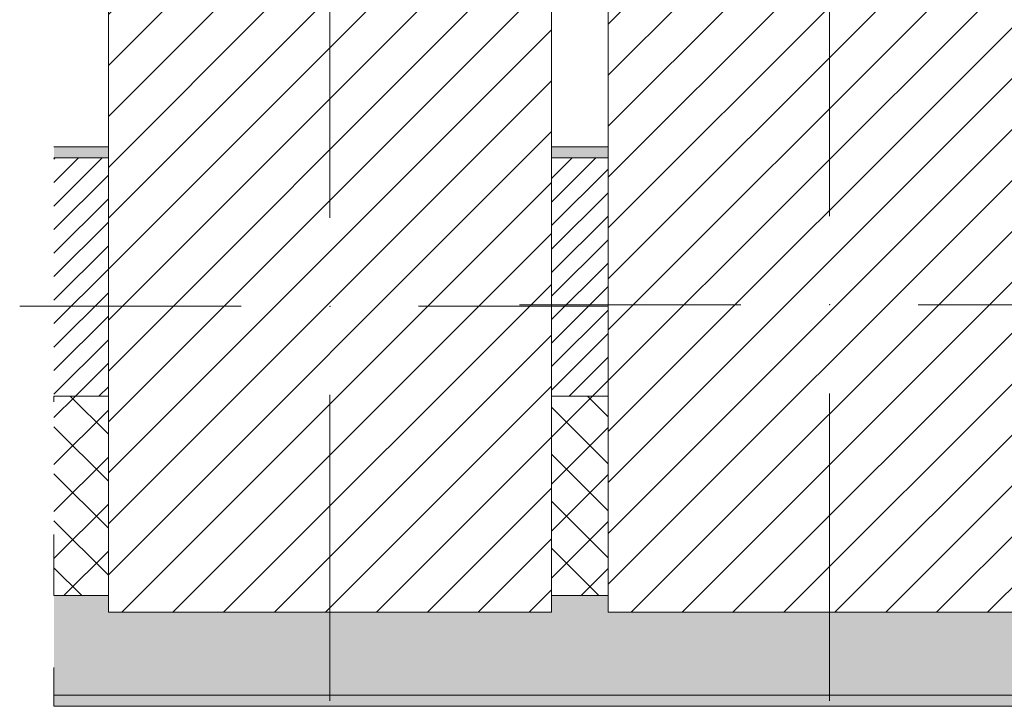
# Model space of a CAD drawing. Header units: millimetres. Extents: x -28277 to 305935, y -19284 to 4746.
# Tile 1 of 136: x -12967 to -12078, y -1699 to -1079. Entities that reach past the tile are written whole.
import ezdxf

# ---------------------------------------------------------------- set-up
doc = ezdxf.new("R2010")
doc.units = ezdxf.units.MM
doc.header["$MEASUREMENT"] = 0
doc.linetypes.add('Wipeout_Contour', pattern=[1000, 0, -1000])
for name, color, linetype in [('10_ESTR_Pilars', 7, 'Continuous'), ('12_FAÇ_Façana', 7, 'Continuous'), ('Nuevo_09_EI_Mobiliari general', 7, 'Continuous')]:
    doc.layers.add(name, color=color, linetype=linetype)
for name, color, linetype, lineweight in [('10_ESTR_Pilars_Pluma_Nº__20', 1, 'Continuous', 5), ('10_ESTR_Pilars_Pluma_Nº__28', 7, 'Continuous', 20), ('10_ESTR_Pilars_Pluma_Nº__42', 8, 'Continuous', 25), ('12_FAÇ_Façana_Pluma_Nº__2', 8, 'Continuous', 5), ('12_FAÇ_Façana_Pluma_Nº__7', 7, 'Continuous', 5), ('Nuevo_09_EI_Mobiliari general_Pluma_Nº__1', 7, 'Continuous', 5)]:
    doc.layers.add(name, color=color, linetype=linetype, lineweight=lineweight)
for name, color, linetype, lineweight, true_color in [('12_FAÇ_Façana_Pluma_Nº__102', 7, 'Continuous', 5, 0xcccccc), ('12_FAÇ_Façana_Pluma_Nº__174', 7, 'Continuous', 13, 0xe4ad2c), ('12_FAÇ_Façana_Pluma_Nº__176', 7, 'Continuous', 15, 0x93a0c6)]:
    doc.layers.add(name, color=color, linetype=linetype, lineweight=lineweight, true_color=true_color)
pattern_1 = [(45, (0, 0), (-21.2132, 21.2132), []), (135, (0, 0), (21.2132, 21.2132), [])]
pattern_2 = [(45, (0, 0), (-10.606602, 10.606602), [])]
pattern_3 = [(45, (0, 0), (-22.98097, 22.98097), [])]

# ---------------------------------------------------------------- blocks, each defined once
blk = doc.blocks.new('Forjado_2_5', base_point=(-12282.84, 1963.55))
at = {"layer": 'Nuevo_09_EI_Mobiliari general', "linetype": 'Continuous', "lineweight": 0, "true_color": 0xffffff}
blk.add_hatch(color=7, dxfattribs=at).paths.add_polyline_path([(-12282.84, 1963.55), (-12282.84, -1128.98), (-7154.41, -1128.98), (-7167.86, 1963.55), (-7955.11, 1963.55), (-7955.11, -328.98), (-11482.84, -328.98), (-11482.84, 1963.55)])
at = {"layer": 'Nuevo_09_EI_Mobiliari general_Pluma_Nº__1', "color": 7, "linetype": 'Continuous', "lineweight": 5, "flags": 128}
blk.add_lwpolyline([(-12282.84, 1963.55), (-12282.84, -1128.98), (-7154.41, -1128.98), (-7167.86, 1963.55), (-7955.11, 1963.55), (-7955.11, -328.98), (-11482.84, -328.98), (-11482.84, 1963.55)], close=True, dxfattribs=at)
blk = doc.blocks.new('Muro_4_5', base_point=(-12935.93, -1193.98))
at = {"layer": '12_FAÇ_Façana_Pluma_Nº__102', "linetype": 'Continuous', "lineweight": 0, "true_color": 0xe5e5e5}
for points in [[(-12935.93, -1688.98), (-8781.93, -1688.98), (-8781.93, -1598.98), (-12035.86, -1598.98), (-12035.86, -1613.98), (-12435.86, -1613.98), (-12435.86, -1598.98), (-12486.81, -1598.98), (-12486.81, -1613.98), (-12886.81, -1613.98), (-12886.81, -1598.98), (-12935.93, -1598.98)], [(-12935.93, -1698.98), (-8781.93, -1698.98), (-8781.93, -1688.98), (-12935.93, -1688.98)]]:
    blk.add_hatch(color=254, dxfattribs=at).paths.add_polyline_path(points)
at = {"layer": '12_FAÇ_Façana_Pluma_Nº__174', "linetype": 'Continuous', "lineweight": 13, "true_color": 0xe4ad2c}
h = blk.add_hatch(dxfattribs=at)
h.set_pattern_fill('SATE_Aislamiento_0005', color=42, style=0, pattern_type=2)
h.set_pattern_definition(pattern_1)
h.paths.add_polyline_path([(-12935.93, -1598.98), (-12886.81, -1598.98), (-12886.81, -1418.98), (-12935.93, -1418.98)])
h = blk.add_hatch(dxfattribs=at)
h.set_pattern_fill('SATE_Aislamiento_0005', color=42, style=0, pattern_type=2)
h.set_pattern_definition(pattern_1)
h.paths.add_polyline_path([(-12486.81, -1598.98), (-12435.86, -1598.98), (-12435.86, -1418.98), (-12486.81, -1418.98)])
at = {"layer": '12_FAÇ_Façana_Pluma_Nº__176', "linetype": 'Continuous', "lineweight": 0, "true_color": 0x495063}
for points in [[(-12935.93, -1193.98), (-12935.93, -1203.98), (-12886.81, -1203.98), (-12886.81, -1193.98)], [(-12486.81, -1203.98), (-12435.86, -1203.98), (-12435.86, -1193.98), (-12486.81, -1193.98)]]:
    blk.add_hatch(color=251, dxfattribs=at).paths.add_polyline_path(points)
at = {"layer": '12_FAÇ_Façana_Pluma_Nº__2', "linetype": 'Continuous', "lineweight": 5}
h = blk.add_hatch(dxfattribs=at)
h.set_pattern_fill('Ceramic_0005', color=8, style=0, pattern_type=2)
h.set_pattern_definition(pattern_2)
h.paths.add_polyline_path([(-12935.93, -1203.98), (-12935.93, -1418.98), (-12886.81, -1418.98), (-12886.81, -1203.98)])
h = blk.add_hatch(dxfattribs=at)
h.set_pattern_fill('Ceramic_0005', color=8, style=0, pattern_type=2)
h.set_pattern_definition(pattern_2)
h.paths.add_polyline_path([(-12486.81, -1418.98), (-12435.86, -1418.98), (-12435.86, -1203.98), (-12486.81, -1203.98)])
at = {"layer": '12_FAÇ_Façana_Pluma_Nº__7', "color": 7, "linetype": 'Continuous', "lineweight": 5}
for p, q in [((-12886.81, -1203.98), (-12935.93, -1203.98)), ((-12435.86, -1203.98), (-12486.81, -1203.98)), ((-12935.93, -1418.98), (-12886.81, -1418.98)), ((-12486.81, -1418.98), (-12435.86, -1418.98)), ((-12935.93, -1598.98), (-12886.81, -1598.98)), ((-12486.81, -1598.98), (-12435.86, -1598.98)), ((-12935.93, -1688.98), (-8781.93, -1688.98))]:
    blk.add_line(p, q, dxfattribs=at)
at = {"layer": '12_FAÇ_Façana_Pluma_Nº__7', "color": 7, "linetype": 'Continuous', "lineweight": 5, "flags": 128}
for points in [[(-12886.81, -1193.98), (-12935.93, -1193.98)], [(-12435.86, -1193.98), (-12486.81, -1193.98)], [(-12935.93, -1418.98), (-12935.93, -1423.98)], [(-12935.93, -1543.98), (-12935.93, -1598.98)], [(-12935.93, -1663.98), (-12935.93, -1698.98)], [(-12935.93, -1698.98), (-8781.93, -1698.98)]]:
    blk.add_lwpolyline(points, dxfattribs=at)
blk = doc.blocks.new('Pilar_1_5', base_point=(-12686.81, -1337.89))
at = {"color": 254, "linetype": 'Wipeout_Contour', "lineweight": 0, "ltscale": 51040.517598}
blk.add_wipeout([(-12886.81, -1613.98), (-12486.81, -1613.98), (-12486.81, -1061.81), (-12886.81, -1061.81)], dxfattribs=at).dxf.layer = '10_ESTR_Pilars'
at = {"layer": '10_ESTR_Pilars_Pluma_Nº__42', "linetype": 'Continuous', "lineweight": 25}
h = blk.add_hatch(dxfattribs=at)
h.set_pattern_fill('00_GCT_trama_45º_e1_400__01', color=8, style=0, pattern_type=2)
h.set_pattern_definition(pattern_3)
h.paths.add_polyline_path([(-12886.81, -1613.98), (-12486.81, -1613.98), (-12486.81, -1061.81), (-12886.81, -1061.81)])
at = {"layer": '10_ESTR_Pilars_Pluma_Nº__20', "color": 1, "linetype": 'Continuous', "lineweight": 5}
for p, q in [((-12686.81, -1257.89), (-12686.81, -981.81)), ((-12766.81, -1337.89), (-12966.81, -1337.89)), ((-12606.81, -1337.89), (-12406.81, -1337.89)), ((-12686.81, -1417.89), (-12686.81, -1693.98))]:
    blk.add_line(p, q, dxfattribs=at)
blk.add_point((-12686.81, -1337.89), dxfattribs=at)
at = {"layer": '10_ESTR_Pilars_Pluma_Nº__28', "color": 7, "linetype": 'Continuous', "lineweight": 20, "flags": 128}
blk.add_lwpolyline([(-12886.81, -1613.98), (-12486.81, -1613.98), (-12486.81, -1061.81), (-12886.81, -1061.81)], close=True, dxfattribs=at)
blk = doc.blocks.new('Pilar_2_5', base_point=(-12235.86, -1336.48))
at = {"color": 254, "linetype": 'Wipeout_Contour', "lineweight": 0, "ltscale": 49246.96781}
blk.add_wipeout([(-12435.86, -1613.98), (-12035.86, -1613.98), (-12035.86, -1058.98), (-12435.86, -1058.98)], dxfattribs=at).dxf.layer = '10_ESTR_Pilars'
at = {"layer": '10_ESTR_Pilars_Pluma_Nº__42', "linetype": 'Continuous', "lineweight": 25}
h = blk.add_hatch(dxfattribs=at)
h.set_pattern_fill('00_GCT_trama_45º_e1_400__01', color=8, style=0, pattern_type=2)
h.set_pattern_definition(pattern_3)
h.paths.add_polyline_path([(-12435.86, -1613.98), (-12035.86, -1613.98), (-12035.86, -1058.98), (-12435.86, -1058.98)])
at = {"layer": '10_ESTR_Pilars_Pluma_Nº__20', "color": 1, "linetype": 'Continuous', "lineweight": 5}
for p, q in [((-12235.86, -1256.48), (-12235.86, -978.98)), ((-12315.86, -1336.48), (-12515.86, -1336.48)), ((-12155.86, -1336.48), (-11955.86, -1336.48)), ((-12235.86, -1416.48), (-12235.86, -1693.98))]:
    blk.add_line(p, q, dxfattribs=at)
blk.add_point((-12235.86, -1336.48), dxfattribs=at)
at = {"layer": '10_ESTR_Pilars_Pluma_Nº__28', "color": 7, "linetype": 'Continuous', "lineweight": 20, "flags": 128}
blk.add_lwpolyline([(-12435.86, -1613.98), (-12035.86, -1613.98), (-12035.86, -1058.98), (-12435.86, -1058.98)], close=True, dxfattribs=at)

msp = doc.modelspace()

# ---------------------------------------------------------------- block references
at = {"layer": '12_FAÇ_Façana', "color": 7, "lineweight": 20}
msp.add_blockref('Muro_4_5', (-12935.931, -1193.976), dxfattribs=at)
at = {"layer": 'Nuevo_09_EI_Mobiliari general', "color": 7, "linetype": 'Continuous', "lineweight": 5}
msp.add_blockref('Forjado_2_5', (-12282.835, 1963.555), dxfattribs=at)

# ---------------------------------------------------------------- next in the draw order: block references
at = {"layer": '10_ESTR_Pilars', "color": 7, "lineweight": 20}
msp.add_blockref('Pilar_1_5', (-12686.81, -1337.891), dxfattribs=at)

# ---------------------------------------------------------------- next in the draw order: block references
msp.add_blockref('Pilar_2_5', (-12235.861, -1336.476), dxfattribs=at)

doc.saveas('drawing.dxf')
